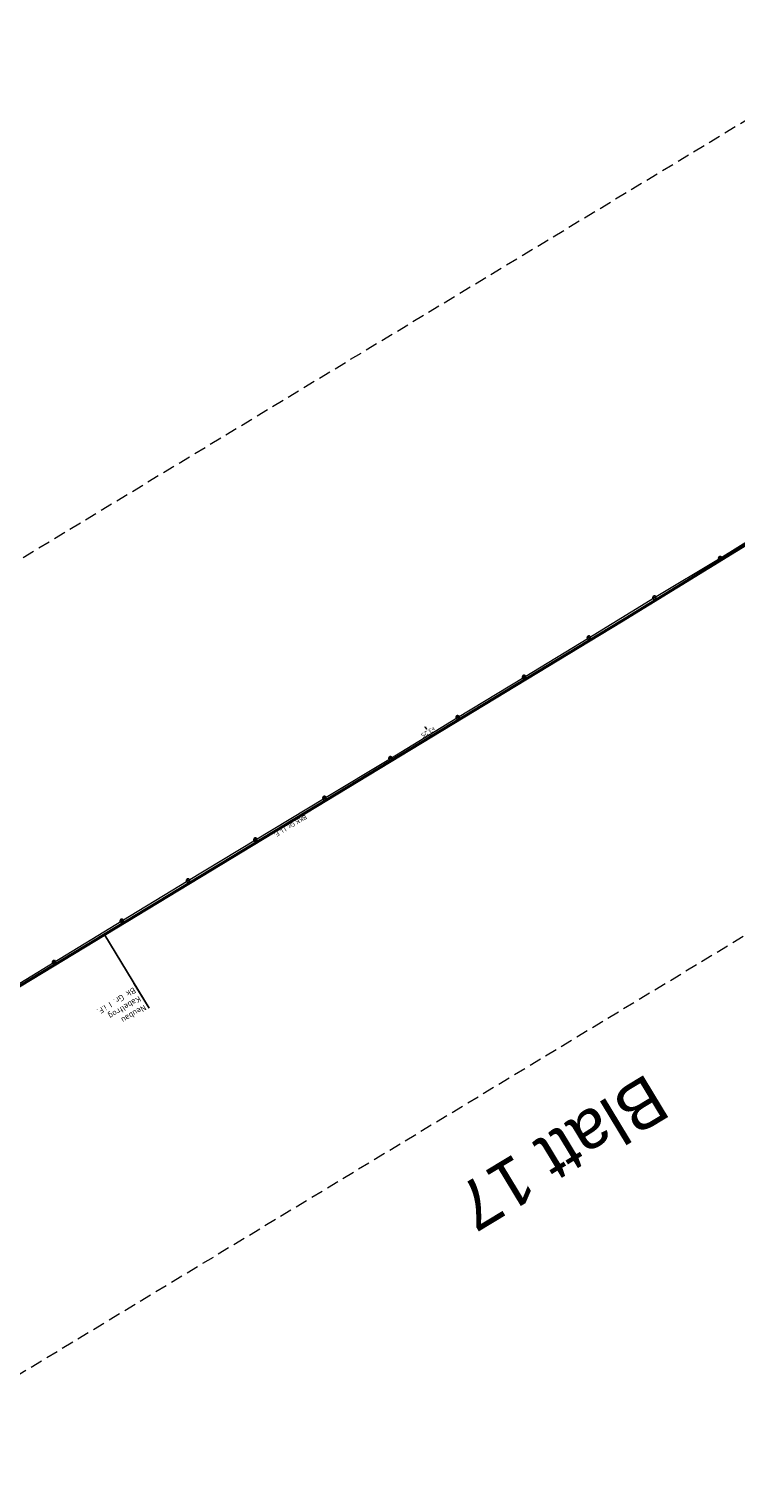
# Model space of a CAD drawing. Header units: metres. Extents: x 3425266 to 3446567, y 5432533 to 5452217.
# Tile 20 of 82: x 3434497 to 3434788, y 5437207 to 5437805. Entities that reach past the tile are written whole.
import ezdxf
from ezdxf import colors
from ezdxf.entities.mleader import LeaderData, LeaderLine
from ezdxf.math import Vec2, Vec3

# ---------------------------------------------------------------- set-up
doc = ezdxf.new("R2010")
doc.units = ezdxf.units.M
doc.header["$MEASUREMENT"] = 0
doc.linetypes.add('STRICHLINIEX2', pattern=[1.5, 1, -0.5])
doc.layers.get('0').update_dxf_attribs({"true_color": 0x939393})
doc.layers.add('MC-AL-Blattschnitte_3433', color=30, linetype='STRICHLINIEX2', lineweight=18, plot=False)
for name, color, linetype, lineweight in [('MC-AL_Neubau_Planung-ESTW-Landau-Kabel_ausgeschaltet_TXT', 50, 'Continuous', 25), ('MC_P_Beschriftung_Kabeltrog_TXT', 10, 'Continuous', 25), ('N_KTB', 10, 'Continuous', 25), ('N_KTB_Text', 10, 'Continuous', 18), ('R_KTB', 40, 'Continuous', 18)]:
    doc.layers.add(name, color=color, linetype=linetype, lineweight=lineweight)
doc.styles.add('Isocpeur', font='isocpeur.ttf')
doc.styles.add('K_ISOCP', font='k_isocp.shx')
doc.styles.get("Standard").update_dxf_attribs({"font": 'arial.ttf'})
doc.dimstyles.get("Standard").update_dxf_attribs({"dimtxt": 0.18, "dimasz": 0.18, "dimexe": 0.18, "dimexo": 0.0625, "dimgap": 0.09, "dimtad": 0, "dimtih": 1, "dimtoh": 1, "dimdec": 4, "dimzin": 0, "dimdsep": 46, "dimtxsty": 'Standard', "dimcen": 0.09, "dimadec": 0, "dimazin": 0, "dimtfac": 1, "dimtdec": 4, "dimtofl": 0, "dimtmove": 0, "dimatfit": 1, "dimfxl": 1, "dimtolj": 1, "dimtzin": 0, "dimarcsym": 0})

# ---------------------------------------------------------------- blocks, each defined once
blk = doc.blocks.new('_None')
blk = doc.blocks.new('_Oblique')
at = {"color": 0, "linetype": 'ByBlock', "lineweight": -2}
blk.add_line((-0.5, -0.5), (0.5, 0.5), dxfattribs=at)
blk = doc.blocks.new('*D50')
at = {"layer": 'Defpoints', "color": 0, "lineweight": 5, "transparency": 16777216}
for p in [(3434660.33, 5437517.8), (3434662.53, 5437514.16), (3434662.53, 5437514.16)]:
    blk.add_point(p, dxfattribs=at)
at = {"layer": 'N_KTB_Text', "color": 0, "lineweight": 0, "transparency": 16777216}
for p, q in [((3434660.33, 5437517.8), (3434660.33, 5437517.8)), ((3434660.33, 5437517.8), (3434660.82, 5437516.98)), ((3434662.53, 5437514.16), (3434662.03, 5437514.98)), ((3434662.53, 5437514.16), (3434662.53, 5437514.16))]:
    blk.add_line(p, q, dxfattribs=at)
at = {"layer": 'N_KTB_Text', "color": 0, "lineweight": 0, "transparency": 16777216, "xscale": 0.5, "yscale": 0.5, "zscale": 0.5}
for p, rotation in [((3434660.33, 5437517.8), 121.1667047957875), ((3434662.53, 5437514.16), 301.1667047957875)]:
    blk.add_blockref('_Oblique', p, dxfattribs=dict(at, rotation=rotation))
at = {"layer": 'N_KTB_Text', "color": 0, "transparency": 16777216, "insert": (3434661.43, 5437515.98), "char_height": 1.8, "attachment_point": 5, "rotation": 211.19059, "style": 'Isocpeur'}
blk.add_mtext('\\A1;≥3,25', dxfattribs=at)

msp = doc.modelspace()

# ---------------------------------------------------------------- linework, layer by layer
at = {"layer": 'N_KTB'}
msp.add_lwpolyline([(3434155.876, 5437206.225), (3434741.022, 5437561.194), (3434799.794, 5437597.28, 0.0178029), (3434910.3, 5437669.83, 0.0078068), (3434928.385, 5437682.88, 0.0032828)], format="xyb", dxfattribs=at)
at = {"layer": 'R_KTB'}
for p, q in [((3434781.665, 5437587.394), (3434809.184, 5437604.541)), ((3434754.645, 5437571.158), (3434781.665, 5437587.394)), ((3434782.306, 5437587.783), (3434781.024, 5437587.004)), ((3434781.276, 5437588.035), (3434782.055, 5437586.753)), ((3434727.631, 5437554.66), (3434754.645, 5437571.158)), ((3434755.286, 5437571.547), (3434754.004, 5437570.768)), ((3434754.256, 5437571.799), (3434755.035, 5437570.517)), ((3434700.979, 5437538.47), (3434727.631, 5437554.66)), ((3434728.272, 5437555.049), (3434726.99, 5437554.27)), ((3434727.242, 5437555.301), (3434728.021, 5437554.019)), ((3434673.617, 5437521.851), (3434700.979, 5437538.47)), ((3434701.62, 5437538.859), (3434700.338, 5437538.08)), ((3434700.59, 5437539.111), (3434701.369, 5437537.829)), ((3434646.004, 5437504.99), (3434673.617, 5437521.851)), ((3434674.258, 5437522.24), (3434672.976, 5437521.461)), ((3434673.228, 5437522.492), (3434674.007, 5437521.21)), ((3434618.843, 5437488.662), (3434646.004, 5437504.99)), ((3434646.645, 5437505.379), (3434645.363, 5437504.6)), ((3434645.615, 5437505.631), (3434646.394, 5437504.349)), ((3434590.418, 5437471.48), (3434618.843, 5437488.662)), ((3434619.484, 5437489.051), (3434618.202, 5437488.272)), ((3434618.454, 5437489.303), (3434619.233, 5437488.021)), ((3434590.029, 5437472.121), (3434590.808, 5437470.839)), ((3434562.715, 5437454.653), (3434590.418, 5437471.48)), ((3434591.059, 5437471.869), (3434589.777, 5437471.09)), ((3434535.435, 5437438.081), (3434562.715, 5437454.653)), ((3434563.356, 5437455.042), (3434562.074, 5437454.263)), ((3434562.326, 5437455.294), (3434563.105, 5437454.012)), ((3434507.593, 5437421.083), (3434535.435, 5437438.081)), ((3434536.076, 5437438.47), (3434534.794, 5437437.691)), ((3434535.046, 5437438.722), (3434535.825, 5437437.44)), ((3434480.785, 5437404.711), (3434507.593, 5437421.083)), ((3434508.234, 5437421.472), (3434506.952, 5437420.693)), ((3434507.204, 5437421.724), (3434507.983, 5437420.442))]:
    msp.add_line(p, q, dxfattribs=at)
for points in [[(3434781.024, 5437587.004), (3434781.069, 5437586.939), (3434781.119, 5437586.88), (3434781.176, 5437586.825), (3434781.238, 5437586.777), (3434781.305, 5437586.736), (3434781.376, 5437586.702), (3434781.45, 5437586.676), (3434781.526, 5437586.657), (3434781.604, 5437586.646), (3434781.682, 5437586.644), (3434781.761, 5437586.65), (3434781.838, 5437586.664), (3434781.913, 5437586.686), (3434781.986, 5437586.716), (3434782.055, 5437586.753), (3434782.12, 5437586.797), (3434782.18, 5437586.848), (3434782.234, 5437586.904), (3434782.282, 5437586.967), (3434782.323, 5437587.033), (3434782.357, 5437587.104), (3434782.384, 5437587.178), (3434782.402, 5437587.254), (3434782.413, 5437587.332), (3434782.415, 5437587.411), (3434782.409, 5437587.489), (3434782.395, 5437587.566), (3434782.373, 5437587.641), (3434782.344, 5437587.714), (3434782.306, 5437587.783), (3434782.262, 5437587.848), (3434782.211, 5437587.908), (3434782.155, 5437587.962), (3434782.093, 5437588.01), (3434782.026, 5437588.052), (3434781.955, 5437588.085), (3434781.881, 5437588.112), (3434781.805, 5437588.131), (3434781.727, 5437588.141), (3434781.649, 5437588.144), (3434781.57, 5437588.138), (3434781.493, 5437588.124), (3434781.418, 5437588.102), (3434781.345, 5437588.072), (3434781.276, 5437588.035), (3434781.211, 5437587.99), (3434781.151, 5437587.94), (3434781.097, 5437587.883), (3434781.049, 5437587.821), (3434781.008, 5437587.754), (3434780.974, 5437587.683), (3434780.947, 5437587.609), (3434780.929, 5437587.533), (3434780.918, 5437587.455), (3434780.916, 5437587.377), (3434780.922, 5437587.299), (3434780.936, 5437587.221), (3434780.958, 5437587.146), (3434780.987, 5437587.074), (3434781.024, 5437587.004)], [(3434754.004, 5437570.768), (3434754.049, 5437570.703), (3434754.099, 5437570.644), (3434754.156, 5437570.589), (3434754.218, 5437570.541), (3434754.285, 5437570.5), (3434754.356, 5437570.466), (3434754.43, 5437570.44), (3434754.506, 5437570.421), (3434754.584, 5437570.41), (3434754.662, 5437570.408), (3434754.741, 5437570.414), (3434754.818, 5437570.428), (3434754.893, 5437570.45), (3434754.966, 5437570.48), (3434755.035, 5437570.517), (3434755.1, 5437570.561), (3434755.16, 5437570.612), (3434755.214, 5437570.668), (3434755.262, 5437570.731), (3434755.303, 5437570.797), (3434755.337, 5437570.868), (3434755.364, 5437570.942), (3434755.382, 5437571.018), (3434755.393, 5437571.096), (3434755.395, 5437571.175), (3434755.389, 5437571.253), (3434755.375, 5437571.33), (3434755.353, 5437571.405), (3434755.324, 5437571.478), (3434755.286, 5437571.547), (3434755.242, 5437571.612), (3434755.191, 5437571.672), (3434755.135, 5437571.726), (3434755.073, 5437571.774), (3434755.006, 5437571.816), (3434754.935, 5437571.849), (3434754.861, 5437571.876), (3434754.785, 5437571.895), (3434754.707, 5437571.905), (3434754.629, 5437571.908), (3434754.55, 5437571.902), (3434754.473, 5437571.888), (3434754.398, 5437571.866), (3434754.325, 5437571.836), (3434754.256, 5437571.799), (3434754.191, 5437571.754), (3434754.131, 5437571.704), (3434754.077, 5437571.647), (3434754.029, 5437571.585), (3434753.988, 5437571.518), (3434753.954, 5437571.447), (3434753.927, 5437571.373), (3434753.909, 5437571.297), (3434753.898, 5437571.219), (3434753.896, 5437571.141), (3434753.902, 5437571.063), (3434753.916, 5437570.985), (3434753.938, 5437570.91), (3434753.967, 5437570.838), (3434754.004, 5437570.768)], [(3434726.99, 5437554.27), (3434727.035, 5437554.205), (3434727.085, 5437554.146), (3434727.142, 5437554.091), (3434727.204, 5437554.043), (3434727.271, 5437554.002), (3434727.342, 5437553.968), (3434727.416, 5437553.942), (3434727.492, 5437553.923), (3434727.57, 5437553.912), (3434727.648, 5437553.91), (3434727.727, 5437553.916), (3434727.804, 5437553.93), (3434727.879, 5437553.952), (3434727.952, 5437553.982), (3434728.021, 5437554.019), (3434728.086, 5437554.063), (3434728.146, 5437554.114), (3434728.2, 5437554.17), (3434728.248, 5437554.233), (3434728.289, 5437554.299), (3434728.323, 5437554.37), (3434728.35, 5437554.444), (3434728.368, 5437554.52), (3434728.379, 5437554.598), (3434728.381, 5437554.677), (3434728.375, 5437554.755), (3434728.361, 5437554.832), (3434728.339, 5437554.907), (3434728.31, 5437554.98), (3434728.272, 5437555.049), (3434728.228, 5437555.114), (3434728.177, 5437555.174), (3434728.121, 5437555.228), (3434728.059, 5437555.276), (3434727.992, 5437555.318), (3434727.921, 5437555.351), (3434727.847, 5437555.378), (3434727.771, 5437555.397), (3434727.693, 5437555.407), (3434727.615, 5437555.41), (3434727.536, 5437555.404), (3434727.459, 5437555.39), (3434727.384, 5437555.368), (3434727.311, 5437555.338), (3434727.242, 5437555.301), (3434727.177, 5437555.256), (3434727.117, 5437555.206), (3434727.063, 5437555.149), (3434727.015, 5437555.087), (3434726.974, 5437555.02), (3434726.94, 5437554.949), (3434726.913, 5437554.875), (3434726.895, 5437554.799), (3434726.884, 5437554.721), (3434726.882, 5437554.643), (3434726.888, 5437554.565), (3434726.902, 5437554.487), (3434726.924, 5437554.412), (3434726.953, 5437554.34), (3434726.99, 5437554.27)], [(3434700.338, 5437538.08), (3434700.383, 5437538.015), (3434700.433, 5437537.956), (3434700.49, 5437537.901), (3434700.552, 5437537.853), (3434700.619, 5437537.812), (3434700.69, 5437537.778), (3434700.764, 5437537.752), (3434700.84, 5437537.733), (3434700.918, 5437537.722), (3434700.996, 5437537.72), (3434701.075, 5437537.726), (3434701.152, 5437537.74), (3434701.227, 5437537.762), (3434701.3, 5437537.792), (3434701.369, 5437537.829), (3434701.434, 5437537.873), (3434701.494, 5437537.924), (3434701.548, 5437537.98), (3434701.596, 5437538.043), (3434701.637, 5437538.109), (3434701.671, 5437538.18), (3434701.698, 5437538.254), (3434701.716, 5437538.33), (3434701.727, 5437538.408), (3434701.729, 5437538.487), (3434701.723, 5437538.565), (3434701.709, 5437538.642), (3434701.687, 5437538.717), (3434701.658, 5437538.79), (3434701.62, 5437538.859), (3434701.576, 5437538.924), (3434701.525, 5437538.984), (3434701.469, 5437539.038), (3434701.407, 5437539.086), (3434701.34, 5437539.128), (3434701.269, 5437539.161), (3434701.195, 5437539.188), (3434701.119, 5437539.207), (3434701.041, 5437539.217), (3434700.963, 5437539.22), (3434700.884, 5437539.214), (3434700.807, 5437539.2), (3434700.732, 5437539.178), (3434700.659, 5437539.148), (3434700.59, 5437539.111), (3434700.525, 5437539.066), (3434700.465, 5437539.016), (3434700.411, 5437538.959), (3434700.363, 5437538.897), (3434700.322, 5437538.83), (3434700.288, 5437538.759), (3434700.261, 5437538.685), (3434700.243, 5437538.609), (3434700.232, 5437538.531), (3434700.23, 5437538.453), (3434700.236, 5437538.375), (3434700.25, 5437538.297), (3434700.272, 5437538.222), (3434700.301, 5437538.15), (3434700.338, 5437538.08)], [(3434672.976, 5437521.461), (3434673.021, 5437521.396), (3434673.071, 5437521.337), (3434673.128, 5437521.282), (3434673.19, 5437521.234), (3434673.257, 5437521.193), (3434673.328, 5437521.159), (3434673.402, 5437521.133), (3434673.478, 5437521.114), (3434673.556, 5437521.103), (3434673.634, 5437521.101), (3434673.713, 5437521.107), (3434673.79, 5437521.121), (3434673.865, 5437521.143), (3434673.938, 5437521.173), (3434674.007, 5437521.21), (3434674.072, 5437521.254), (3434674.132, 5437521.305), (3434674.186, 5437521.361), (3434674.234, 5437521.424), (3434674.275, 5437521.49), (3434674.309, 5437521.561), (3434674.336, 5437521.635), (3434674.354, 5437521.711), (3434674.365, 5437521.789), (3434674.367, 5437521.868), (3434674.361, 5437521.946), (3434674.347, 5437522.023), (3434674.325, 5437522.098), (3434674.296, 5437522.171), (3434674.258, 5437522.24), (3434674.214, 5437522.305), (3434674.163, 5437522.365), (3434674.107, 5437522.419), (3434674.045, 5437522.467), (3434673.978, 5437522.509), (3434673.907, 5437522.542), (3434673.833, 5437522.569), (3434673.757, 5437522.588), (3434673.679, 5437522.598), (3434673.601, 5437522.601), (3434673.522, 5437522.595), (3434673.445, 5437522.581), (3434673.37, 5437522.559), (3434673.297, 5437522.529), (3434673.228, 5437522.492), (3434673.163, 5437522.447), (3434673.103, 5437522.397), (3434673.049, 5437522.34), (3434673.001, 5437522.278), (3434672.96, 5437522.211), (3434672.926, 5437522.14), (3434672.899, 5437522.066), (3434672.881, 5437521.99), (3434672.87, 5437521.912), (3434672.868, 5437521.834), (3434672.874, 5437521.756), (3434672.888, 5437521.678), (3434672.91, 5437521.603), (3434672.939, 5437521.531), (3434672.976, 5437521.461)], [(3434645.363, 5437504.6), (3434645.408, 5437504.535), (3434645.458, 5437504.476), (3434645.515, 5437504.421), (3434645.577, 5437504.373), (3434645.644, 5437504.332), (3434645.715, 5437504.298), (3434645.789, 5437504.272), (3434645.865, 5437504.253), (3434645.943, 5437504.242), (3434646.021, 5437504.24), (3434646.1, 5437504.246), (3434646.177, 5437504.26), (3434646.252, 5437504.282), (3434646.325, 5437504.312), (3434646.394, 5437504.349), (3434646.459, 5437504.393), (3434646.519, 5437504.444), (3434646.573, 5437504.5), (3434646.621, 5437504.563), (3434646.662, 5437504.629), (3434646.696, 5437504.7), (3434646.723, 5437504.774), (3434646.741, 5437504.85), (3434646.752, 5437504.928), (3434646.754, 5437505.007), (3434646.748, 5437505.085), (3434646.734, 5437505.162), (3434646.712, 5437505.237), (3434646.683, 5437505.31), (3434646.645, 5437505.379), (3434646.601, 5437505.444), (3434646.55, 5437505.504), (3434646.494, 5437505.558), (3434646.432, 5437505.606), (3434646.365, 5437505.648), (3434646.294, 5437505.681), (3434646.22, 5437505.708), (3434646.144, 5437505.727), (3434646.066, 5437505.737), (3434645.988, 5437505.74), (3434645.909, 5437505.734), (3434645.832, 5437505.72), (3434645.757, 5437505.698), (3434645.684, 5437505.668), (3434645.615, 5437505.631), (3434645.55, 5437505.586), (3434645.49, 5437505.536), (3434645.436, 5437505.479), (3434645.388, 5437505.417), (3434645.347, 5437505.35), (3434645.313, 5437505.279), (3434645.286, 5437505.205), (3434645.268, 5437505.129), (3434645.257, 5437505.051), (3434645.255, 5437504.973), (3434645.261, 5437504.895), (3434645.275, 5437504.817), (3434645.297, 5437504.742), (3434645.326, 5437504.67), (3434645.363, 5437504.6)], [(3434618.202, 5437488.272), (3434618.247, 5437488.207), (3434618.297, 5437488.148), (3434618.354, 5437488.093), (3434618.416, 5437488.045), (3434618.483, 5437488.004), (3434618.554, 5437487.97), (3434618.628, 5437487.944), (3434618.704, 5437487.925), (3434618.782, 5437487.914), (3434618.86, 5437487.912), (3434618.939, 5437487.918), (3434619.016, 5437487.932), (3434619.091, 5437487.954), (3434619.164, 5437487.984), (3434619.233, 5437488.021), (3434619.298, 5437488.065), (3434619.358, 5437488.116), (3434619.412, 5437488.172), (3434619.46, 5437488.235), (3434619.501, 5437488.301), (3434619.535, 5437488.372), (3434619.562, 5437488.446), (3434619.58, 5437488.522), (3434619.591, 5437488.6), (3434619.593, 5437488.679), (3434619.587, 5437488.757), (3434619.573, 5437488.834), (3434619.551, 5437488.909), (3434619.522, 5437488.982), (3434619.484, 5437489.051), (3434619.44, 5437489.116), (3434619.389, 5437489.176), (3434619.333, 5437489.23), (3434619.271, 5437489.278), (3434619.204, 5437489.32), (3434619.133, 5437489.353), (3434619.059, 5437489.38), (3434618.983, 5437489.399), (3434618.905, 5437489.409), (3434618.827, 5437489.412), (3434618.748, 5437489.406), (3434618.671, 5437489.392), (3434618.596, 5437489.37), (3434618.523, 5437489.34), (3434618.454, 5437489.303), (3434618.389, 5437489.258), (3434618.329, 5437489.208), (3434618.275, 5437489.151), (3434618.227, 5437489.089), (3434618.186, 5437489.022), (3434618.152, 5437488.951), (3434618.125, 5437488.877), (3434618.107, 5437488.801), (3434618.096, 5437488.723), (3434618.094, 5437488.645), (3434618.1, 5437488.567), (3434618.114, 5437488.489), (3434618.136, 5437488.414), (3434618.165, 5437488.342), (3434618.202, 5437488.272)], [(3434589.777, 5437471.09), (3434589.822, 5437471.025), (3434589.872, 5437470.966), (3434589.929, 5437470.911), (3434589.991, 5437470.863), (3434590.058, 5437470.822), (3434590.129, 5437470.788), (3434590.203, 5437470.762), (3434590.279, 5437470.743), (3434590.357, 5437470.732), (3434590.435, 5437470.73), (3434590.514, 5437470.736), (3434590.591, 5437470.75), (3434590.666, 5437470.772), (3434590.739, 5437470.802), (3434590.808, 5437470.839), (3434590.873, 5437470.883), (3434590.933, 5437470.934), (3434590.987, 5437470.99), (3434591.035, 5437471.053), (3434591.076, 5437471.119), (3434591.11, 5437471.19), (3434591.137, 5437471.264), (3434591.155, 5437471.34), (3434591.166, 5437471.418), (3434591.168, 5437471.497), (3434591.162, 5437471.575), (3434591.148, 5437471.652), (3434591.126, 5437471.727), (3434591.097, 5437471.8), (3434591.059, 5437471.869), (3434591.015, 5437471.934), (3434590.964, 5437471.994), (3434590.908, 5437472.048), (3434590.846, 5437472.096), (3434590.779, 5437472.138), (3434590.708, 5437472.171), (3434590.634, 5437472.198), (3434590.558, 5437472.217), (3434590.48, 5437472.227), (3434590.402, 5437472.23), (3434590.323, 5437472.224), (3434590.246, 5437472.21), (3434590.171, 5437472.188), (3434590.098, 5437472.158), (3434590.029, 5437472.121), (3434589.964, 5437472.076), (3434589.904, 5437472.026), (3434589.85, 5437471.969), (3434589.802, 5437471.907), (3434589.761, 5437471.84), (3434589.727, 5437471.769), (3434589.7, 5437471.695), (3434589.682, 5437471.619), (3434589.671, 5437471.541), (3434589.669, 5437471.463), (3434589.675, 5437471.385), (3434589.689, 5437471.307), (3434589.711, 5437471.232), (3434589.74, 5437471.16), (3434589.777, 5437471.09)], [(3434562.074, 5437454.263), (3434562.119, 5437454.198), (3434562.169, 5437454.139), (3434562.226, 5437454.084), (3434562.288, 5437454.036), (3434562.355, 5437453.995), (3434562.426, 5437453.961), (3434562.5, 5437453.935), (3434562.576, 5437453.916), (3434562.654, 5437453.905), (3434562.732, 5437453.903), (3434562.811, 5437453.909), (3434562.888, 5437453.923), (3434562.963, 5437453.945), (3434563.036, 5437453.975), (3434563.105, 5437454.012), (3434563.17, 5437454.056), (3434563.23, 5437454.107), (3434563.284, 5437454.163), (3434563.332, 5437454.226), (3434563.373, 5437454.292), (3434563.407, 5437454.363), (3434563.434, 5437454.437), (3434563.452, 5437454.513), (3434563.463, 5437454.591), (3434563.465, 5437454.67), (3434563.459, 5437454.748), (3434563.445, 5437454.825), (3434563.423, 5437454.9), (3434563.394, 5437454.973), (3434563.356, 5437455.042), (3434563.312, 5437455.107), (3434563.261, 5437455.167), (3434563.205, 5437455.221), (3434563.143, 5437455.269), (3434563.076, 5437455.311), (3434563.005, 5437455.344), (3434562.931, 5437455.371), (3434562.855, 5437455.39), (3434562.777, 5437455.4), (3434562.699, 5437455.403), (3434562.62, 5437455.397), (3434562.543, 5437455.383), (3434562.468, 5437455.361), (3434562.395, 5437455.331), (3434562.326, 5437455.294), (3434562.261, 5437455.249), (3434562.201, 5437455.199), (3434562.147, 5437455.142), (3434562.099, 5437455.08), (3434562.058, 5437455.013), (3434562.024, 5437454.942), (3434561.997, 5437454.868), (3434561.979, 5437454.792), (3434561.968, 5437454.714), (3434561.966, 5437454.636), (3434561.972, 5437454.558), (3434561.986, 5437454.48), (3434562.008, 5437454.405), (3434562.037, 5437454.333), (3434562.074, 5437454.263)], [(3434534.794, 5437437.691), (3434534.839, 5437437.626), (3434534.889, 5437437.567), (3434534.946, 5437437.512), (3434535.008, 5437437.464), (3434535.075, 5437437.423), (3434535.146, 5437437.389), (3434535.22, 5437437.363), (3434535.296, 5437437.344), (3434535.374, 5437437.333), (3434535.452, 5437437.331), (3434535.531, 5437437.337), (3434535.608, 5437437.351), (3434535.683, 5437437.373), (3434535.756, 5437437.403), (3434535.825, 5437437.44), (3434535.89, 5437437.484), (3434535.95, 5437437.535), (3434536.004, 5437437.591), (3434536.052, 5437437.654), (3434536.093, 5437437.72), (3434536.127, 5437437.791), (3434536.154, 5437437.865), (3434536.172, 5437437.941), (3434536.183, 5437438.019), (3434536.185, 5437438.098), (3434536.179, 5437438.176), (3434536.165, 5437438.253), (3434536.143, 5437438.328), (3434536.114, 5437438.401), (3434536.076, 5437438.47), (3434536.032, 5437438.535), (3434535.981, 5437438.595), (3434535.925, 5437438.649), (3434535.863, 5437438.697), (3434535.796, 5437438.739), (3434535.725, 5437438.772), (3434535.651, 5437438.799), (3434535.575, 5437438.818), (3434535.497, 5437438.828), (3434535.419, 5437438.831), (3434535.34, 5437438.825), (3434535.263, 5437438.811), (3434535.188, 5437438.789), (3434535.115, 5437438.759), (3434535.046, 5437438.722), (3434534.981, 5437438.677), (3434534.921, 5437438.627), (3434534.867, 5437438.57), (3434534.819, 5437438.508), (3434534.778, 5437438.441), (3434534.744, 5437438.37), (3434534.717, 5437438.296), (3434534.699, 5437438.22), (3434534.688, 5437438.142), (3434534.686, 5437438.064), (3434534.692, 5437437.986), (3434534.706, 5437437.908), (3434534.728, 5437437.833), (3434534.757, 5437437.761), (3434534.794, 5437437.691)], [(3434506.952, 5437420.693), (3434506.997, 5437420.628), (3434507.047, 5437420.569), (3434507.104, 5437420.514), (3434507.166, 5437420.466), (3434507.233, 5437420.425), (3434507.304, 5437420.391), (3434507.378, 5437420.365), (3434507.454, 5437420.346), (3434507.532, 5437420.335), (3434507.61, 5437420.333), (3434507.689, 5437420.339), (3434507.766, 5437420.353), (3434507.841, 5437420.375), (3434507.914, 5437420.405), (3434507.983, 5437420.442), (3434508.048, 5437420.486), (3434508.108, 5437420.537), (3434508.162, 5437420.593), (3434508.21, 5437420.656), (3434508.251, 5437420.722), (3434508.285, 5437420.793), (3434508.312, 5437420.867), (3434508.33, 5437420.943), (3434508.341, 5437421.021), (3434508.343, 5437421.1), (3434508.337, 5437421.178), (3434508.323, 5437421.255), (3434508.301, 5437421.33), (3434508.272, 5437421.403), (3434508.234, 5437421.472), (3434508.19, 5437421.537), (3434508.139, 5437421.597), (3434508.083, 5437421.651), (3434508.021, 5437421.699), (3434507.954, 5437421.741), (3434507.883, 5437421.774), (3434507.809, 5437421.801), (3434507.733, 5437421.82), (3434507.655, 5437421.83), (3434507.577, 5437421.833), (3434507.498, 5437421.827), (3434507.421, 5437421.813), (3434507.346, 5437421.791), (3434507.273, 5437421.761), (3434507.204, 5437421.724), (3434507.139, 5437421.679), (3434507.079, 5437421.629), (3434507.025, 5437421.572), (3434506.977, 5437421.51), (3434506.936, 5437421.443), (3434506.902, 5437421.372), (3434506.875, 5437421.298), (3434506.857, 5437421.222), (3434506.846, 5437421.144), (3434506.844, 5437421.066), (3434506.85, 5437420.988), (3434506.864, 5437420.91), (3434506.886, 5437420.835), (3434506.915, 5437420.763), (3434506.952, 5437420.693)]]:
    msp.add_lwpolyline(points, dxfattribs=at)

# ---------------------------------------------------------------- texts
at = {"layer": 'MC-AL-Blattschnitte_3433', "insert": (3434762.242, 5437358.509), "char_height": 20, "attachment_point": 1, "rotation": 211.158588}
msp.add_mtext_dynamic_manual_height_columns('Blatt 17', width=268.81549, gutter_width=1, heights=[0], dxfattribs=at)
at = {"layer": 'MC_P_Beschriftung_Kabeltrog_TXT', "insert": (3434611.812, 5437480.301), "char_height": 1.8, "attachment_point": 1, "rotation": 211.329468, "style": 'K_ISOCP'}
msp.add_mtext_dynamic_manual_height_columns('BKK Gr. I i. F.', width=17.65098, gutter_width=12.5, heights=[0], dxfattribs=at)

# ---------------------------------------------------------------- dimensions: what is measured, and where the dimension line sits
at = {"layer": 'N_KTB_Text'}
dim = msp.add_aligned_dim(p1=(3434660.33, 5437517.8), p2=(3434662.529, 5437514.163), distance=0, text='≥3,25', dimstyle='Standard', override={"dimtxt": 1.8, "dimasz": 0.5, "dimexe": 0, "dimexo": 0, "dimdec": 2, "dimdsep": 44, "dimtxsty": 'Isocpeur', "dimblk1": 'Oblique', "dimblk2": 'Oblique', "dimsah": 1, "dimlwd": 0, "dimlwe": 0}, dxfattribs=at)
dim.commit()
dim.dimension.update_dxf_attribs({"geometry": '*D50', "text_midpoint": (3434661.429, 5437515.981)})

# ---------------------------------------------------------------- next in the draw order: leaders
at = {"layer": 'MC-AL_Neubau_Planung-ESTW-Landau-Kabel_ausgeschaltet_TXT'}
ml = msp.add_multileader_mtext('Standard', dxfattribs=at)
ml.set_content('Neubau\\PKabeltrog\\PBk Gr. I i.F.', color=256, style='Isocpeur')
ml.set_leader_properties()
ml.set_arrow_properties(name='NONE')
ml.build(insert=Vec2(0, 0))
ml.multileader.update_dxf_attribs({"has_text_frame": 1, "text_left_attachment_type": 0, "text_right_attachment_type": 0, "dogleg_length": 0, "arrow_head_size": 0.18})
ctx = ml.context
ctx.base_point, ctx.char_height, ctx.arrow_head_size, ctx.landing_gap_size, ctx.plane_origin, ctx.plane_x_axis, ctx.plane_y_axis = Vec3(3434546.695, 5437402.074), 2.5, 0.18, 1, Vec3(3434619.761, 5437230.534), Vec3(-0.8554493, -0.5178866), Vec3(0.5178866, -0.8554493)
ctx.left_attachment, ctx.right_attachment = 0, 0
notes = []
notes.append((ctx, [(0, (1, 1, 0), (3434546.695, 5437402.074), (-0.215843, -0.9764281), 0, [(0, [(3434528.437, 5437432.233)], 0, [])])]))
ctx.mtext.insert, ctx.mtext.text_direction, ctx.mtext.rotation, ctx.mtext.flow_direction = Vec3(3434545.839, 5437401.556), Vec3(-0.8554493, -0.5178866), 3.6859712, 5
ctx.mtext.has_bg_fill, ctx.mtext.bg_color, ctx.mtext.bg_scale_factor, ctx.mtext.bg_transparency, ctx.mtext.use_window_bg_color = 1, -1027028792, 1.5, 0, 1
for ctx, leaders in notes:
    for number, flags, end, landing, length, lines in leaders:
        leader = LeaderData()
        leader.index, (leader.has_last_leader_line, leader.has_dogleg_vector, leader.attachment_direction) = number, flags
        leader.last_leader_point, leader.dogleg_vector, leader.dogleg_length = Vec3(end), Vec3(landing), length
        for number, points, colour, breaks in lines:
            line = LeaderLine()
            line.index, line.vertices, line.color, line.breaks = number, Vec3.list(points), colors.encode_raw_color(colour), breaks
            leader.lines.append(line)
        ctx.leaders.append(leader)

# ---------------------------------------------------------------- next in the draw order: linework, layer by layer
at = {"layer": 'MC-AL-Blattschnitte_3433', "ltscale": 5}
msp.add_lwpolyline([(3435002.851, 5437559.759), (3434226.478, 5437089.745), (3434077.844, 5437335.259), (3434854.217, 5437805.273)], close=True, dxfattribs=at)
at = {"layer": 'N_KTB'}
msp.add_lwpolyline([(3434155.617, 5437206.653), (3434740.761, 5437561.621), (3434799.533, 5437597.707, 0.0178031), (3434910.012, 5437670.238, 0.003289), (3434928.128, 5437683.187, 0.003289)], format="xyb", dxfattribs=at)

doc.saveas('drawing.dxf')
